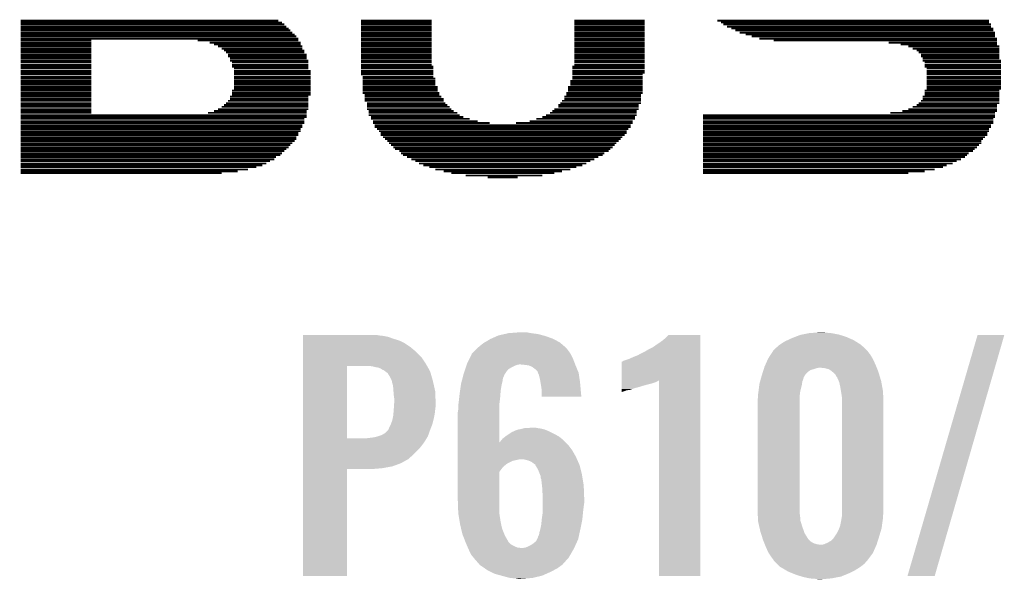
# Model space of a CAD drawing. Extents: x -9 to 122, y -9 to 65.
# Tile 227 of 256: x 71.72 to 77.14, y 28.23 to 31.31. Entities that reach past the tile are written whole.
import ezdxf

# ---------------------------------------------------------------- set-up
doc = ezdxf.new("R2010")
doc.units = 0
doc.layers.add('CLICKER_4_FOR_R7FA4M2A_V100_GTO', color=12, linetype='CONTINUOUS')

msp = doc.modelspace()

# ---------------------------------------------------------------- linework, layer by layer
at = {"layer": 'CLICKER_4_FOR_R7FA4M2A_V100_GTO', "const_width": 0.01016}
for points in [[(71.72198, 31.3055), (73.14184, 31.3055)], [(71.72198, 31.29534), (73.16216, 31.29534)], [(71.72198, 31.28518), (73.17486, 31.28518)], [(73.5965, 31.3055), (73.98512, 31.3055)], [(73.5965, 31.29534), (73.98512, 31.29534)], [(73.5965, 31.28518), (73.98512, 31.28518)], [(74.77252, 31.3055), (75.1586, 31.3055)], [(74.77252, 31.29534), (75.1586, 31.29534)], [(74.77252, 31.28518), (75.1586, 31.28518)], [(75.55992, 31.3055), (77.05598, 31.3055)], [(75.58024, 31.29534), (77.05598, 31.29534)], [(75.59294, 31.28518), (77.06614, 31.28518)], [(71.72198, 31.27248), (73.18502, 31.27248)], [(71.72198, 31.26232), (73.19772, 31.26232)], [(71.72198, 31.25216), (73.20788, 31.25216)], [(71.72198, 31.23946), (73.21804, 31.23946)], [(73.5965, 31.27248), (73.98512, 31.27248)], [(73.5965, 31.26232), (73.98512, 31.26232)], [(73.5965, 31.25216), (73.98512, 31.25216)], [(73.5965, 31.23946), (73.98512, 31.23946)], [(74.77252, 31.27248), (75.1586, 31.27248)], [(74.77252, 31.26232), (75.1586, 31.26232)], [(74.77252, 31.25216), (75.1586, 31.25216)], [(74.77252, 31.23946), (75.1586, 31.23946)], [(75.61326, 31.27248), (77.06614, 31.27248)], [(75.63612, 31.26232), (77.07884, 31.26232)], [(75.65898, 31.25216), (77.07884, 31.25216)], [(75.68184, 31.23946), (77.089, 31.23946)], [(71.72198, 31.2293), (73.23074, 31.2293)], [(71.72198, 31.21914), (73.2409, 31.21914)], [(71.72198, 31.20644), (73.25106, 31.20644)], [(71.72198, 31.19628), (72.1106, 31.19628)], [(71.72198, 31.18358), (72.1106, 31.18358)], [(72.69734, 31.19628), (73.25106, 31.19628)], [(72.76338, 31.18358), (73.26376, 31.18358)], [(73.5965, 31.2293), (73.98512, 31.2293)], [(73.5965, 31.21914), (73.98512, 31.21914)], [(73.5965, 31.20644), (73.98512, 31.20644)], [(73.5965, 31.19628), (73.98512, 31.19628)], [(73.5965, 31.18358), (73.98512, 31.18358)], [(74.77252, 31.2293), (75.1586, 31.2293)], [(74.77252, 31.21914), (75.1586, 31.21914)], [(74.77252, 31.20644), (75.1586, 31.20644)], [(74.77252, 31.19628), (75.1586, 31.19628)], [(74.77252, 31.18358), (75.1586, 31.18358)], [(75.71486, 31.2293), (77.089, 31.2293)], [(75.74788, 31.21914), (77.089, 31.21914)], [(75.79106, 31.20644), (77.09916, 31.20644)], [(75.8698, 31.19628), (77.09916, 31.19628)], [(76.50226, 31.18358), (77.09916, 31.18358)], [(71.72198, 31.17342), (72.1106, 31.17342)], [(71.72198, 31.16326), (72.1106, 31.16326)], [(71.72198, 31.15056), (72.1106, 31.15056)], [(71.72198, 31.1404), (72.1106, 31.1404)], [(71.72198, 31.13024), (72.1106, 31.13024)], [(72.78624, 31.17342), (73.26376, 31.17342)], [(72.8091, 31.16326), (73.27392, 31.16326)], [(72.82942, 31.15056), (73.27392, 31.15056)], [(72.84212, 31.1404), (73.28408, 31.1404)], [(72.85228, 31.13024), (73.28408, 31.13024)], [(73.5965, 31.17342), (73.98512, 31.17342)], [(73.5965, 31.16326), (73.98512, 31.16326)], [(73.5965, 31.15056), (73.98512, 31.15056)], [(73.5965, 31.1404), (73.98512, 31.1404)], [(73.5965, 31.13024), (73.98512, 31.13024)], [(74.77252, 31.17342), (75.1586, 31.17342)], [(74.77252, 31.16326), (75.1586, 31.16326)], [(74.77252, 31.15056), (75.1586, 31.15056)], [(74.77252, 31.1404), (75.1586, 31.1404)], [(74.77252, 31.13024), (75.1586, 31.13024)], [(76.5683, 31.17342), (77.09916, 31.17342)], [(76.61148, 31.16326), (77.11186, 31.16326)], [(76.63434, 31.15056), (77.11186, 31.15056)], [(76.6572, 31.1404), (77.11186, 31.1404)], [(76.66736, 31.13024), (77.11186, 31.13024)], [(71.72198, 31.11754), (72.1106, 31.11754)], [(71.72198, 31.10738), (72.1106, 31.10738)], [(71.72198, 31.09722), (72.1106, 31.09722)], [(71.72198, 31.08452), (72.1106, 31.08452)], [(71.72198, 31.07436), (72.1106, 31.07436)], [(72.86498, 31.11754), (73.29678, 31.11754)], [(72.86498, 31.10738), (73.29678, 31.10738)], [(72.87514, 31.09722), (73.29678, 31.09722)], [(72.87514, 31.08452), (73.30694, 31.08452)], [(72.8853, 31.07436), (73.30694, 31.07436)], [(73.5965, 31.11754), (73.98512, 31.11754)], [(73.5965, 31.10738), (73.98512, 31.10738)], [(73.5965, 31.09722), (73.98512, 31.09722)], [(73.5965, 31.08452), (73.98512, 31.08452)], [(73.5965, 31.07436), (73.98512, 31.07436)], [(74.77252, 31.11754), (75.1586, 31.11754)], [(74.77252, 31.10738), (75.1586, 31.10738)], [(74.77252, 31.09722), (75.1586, 31.09722)], [(74.77252, 31.08452), (75.1586, 31.08452)], [(74.77252, 31.07436), (75.1586, 31.07436)], [(76.68006, 31.11754), (77.11186, 31.11754)], [(76.68006, 31.10738), (77.11186, 31.10738)], [(76.69022, 31.09722), (77.11186, 31.09722)], [(76.69022, 31.08452), (77.12202, 31.08452)], [(76.70038, 31.07436), (77.12202, 31.07436)], [(71.72198, 31.06166), (72.1106, 31.06166)], [(71.72198, 31.0515), (72.1106, 31.0515)], [(71.72198, 31.04134), (72.1106, 31.04134)], [(71.72198, 31.02864), (72.1106, 31.02864)], [(71.72198, 31.01848), (72.1106, 31.01848)], [(72.8853, 31.06166), (73.30694, 31.06166)], [(72.8853, 31.0515), (73.30694, 31.0515)], [(72.898, 31.04134), (73.30694, 31.04134)], [(72.898, 31.02864), (73.31964, 31.02864)], [(72.898, 31.01848), (73.31964, 31.01848)], [(73.5965, 31.06166), (73.98512, 31.06166)], [(73.5965, 31.0515), (73.99528, 31.0515)], [(73.5965, 31.04134), (73.99528, 31.04134)], [(73.5965, 31.02864), (73.99528, 31.02864)], [(73.5965, 31.01848), (73.99528, 31.01848)], [(74.75982, 31.0515), (75.1586, 31.0515)], [(74.75982, 31.04134), (75.1586, 31.04134)], [(74.75982, 31.02864), (75.1586, 31.02864)], [(74.75982, 31.01848), (75.1586, 31.01848)], [(74.77252, 31.06166), (75.1586, 31.06166)], [(76.70038, 31.06166), (77.12202, 31.06166)], [(76.70038, 31.0515), (77.12202, 31.0515)], [(76.71308, 31.04134), (77.12202, 31.04134)], [(76.71308, 31.02864), (77.12202, 31.02864)], [(76.71308, 31.01848), (77.12202, 31.01848)], [(71.72198, 31.00832), (72.1106, 31.00832)], [(71.72198, 30.99562), (72.1106, 30.99562)], [(71.72198, 30.98546), (72.1106, 30.98546)], [(71.72198, 30.97276), (72.1106, 30.97276)], [(71.72198, 30.9626), (72.1106, 30.9626)], [(72.898, 31.00832), (73.31964, 31.00832)], [(72.898, 30.99562), (73.31964, 30.99562)], [(72.898, 30.98546), (73.31964, 30.98546)], [(72.898, 30.97276), (73.31964, 30.97276)], [(72.898, 30.9626), (73.31964, 30.9626)], [(73.5965, 31.00832), (73.99528, 31.00832)], [(73.60666, 30.99562), (73.99528, 30.99562)], [(73.60666, 30.98546), (74.00544, 30.98546)], [(73.60666, 30.97276), (74.00544, 30.97276)], [(73.60666, 30.9626), (74.00544, 30.9626)], [(74.74966, 30.97276), (75.14844, 30.97276)], [(74.74966, 30.9626), (75.14844, 30.9626)], [(74.75982, 31.00832), (75.14844, 31.00832)], [(74.75982, 30.99562), (75.14844, 30.99562)], [(74.75982, 30.98546), (75.14844, 30.98546)], [(76.71308, 31.00832), (77.12202, 31.00832)], [(76.71308, 30.99562), (77.12202, 30.99562)], [(76.71308, 30.98546), (77.12202, 30.98546)], [(76.71308, 30.97276), (77.12202, 30.97276)], [(76.71308, 30.9626), (77.12202, 30.9626)], [(71.72198, 30.95244), (72.1106, 30.95244)], [(71.72198, 30.93974), (72.1106, 30.93974)], [(71.72198, 30.92958), (72.1106, 30.92958)], [(71.72198, 30.91942), (72.1106, 30.91942)], [(71.72198, 30.90672), (72.1106, 30.90672)], [(72.8853, 30.91942), (73.31964, 30.91942)], [(72.8853, 30.90672), (73.31964, 30.90672)], [(72.898, 30.95244), (73.31964, 30.95244)], [(72.898, 30.93974), (73.31964, 30.93974)], [(72.898, 30.92958), (73.31964, 30.92958)], [(73.60666, 30.95244), (74.00544, 30.95244)], [(73.60666, 30.93974), (74.01814, 30.93974)], [(73.60666, 30.92958), (74.01814, 30.92958)], [(73.60666, 30.91942), (74.01814, 30.91942)], [(73.60666, 30.90672), (74.0283, 30.90672)], [(74.7268, 30.90672), (75.14844, 30.90672)], [(74.73696, 30.93974), (75.14844, 30.93974)], [(74.73696, 30.92958), (75.14844, 30.92958)], [(74.73696, 30.91942), (75.14844, 30.91942)], [(74.74966, 30.95244), (75.14844, 30.95244)], [(76.70038, 30.91942), (77.11186, 30.91942)], [(76.70038, 30.90672), (77.11186, 30.90672)], [(76.71308, 30.95244), (77.12202, 30.95244)], [(76.71308, 30.93974), (77.12202, 30.93974)], [(76.71308, 30.92958), (77.12202, 30.92958)], [(71.72198, 30.89656), (72.1106, 30.89656)], [(71.72198, 30.8864), (72.1106, 30.8864)], [(71.72198, 30.8737), (72.1106, 30.8737)], [(71.72198, 30.86354), (72.1106, 30.86354)], [(72.86498, 30.86354), (73.30694, 30.86354)], [(72.87514, 30.8864), (73.30694, 30.8864)], [(72.87514, 30.8737), (73.30694, 30.8737)], [(72.8853, 30.89656), (73.31964, 30.89656)], [(73.61682, 30.89656), (74.0283, 30.89656)], [(73.61682, 30.8864), (74.03846, 30.8864)], [(73.61682, 30.8737), (74.05116, 30.8737)], [(73.61682, 30.86354), (74.05116, 30.86354)], [(74.70394, 30.86354), (75.13828, 30.86354)], [(74.71664, 30.8864), (75.13828, 30.8864)], [(74.71664, 30.8737), (75.13828, 30.8737)], [(74.7268, 30.89656), (75.13828, 30.89656)], [(76.68006, 30.86354), (77.11186, 30.86354)], [(76.69022, 30.8864), (77.11186, 30.8864)], [(76.69022, 30.8737), (77.11186, 30.8737)], [(76.70038, 30.89656), (77.11186, 30.89656)], [(71.72198, 30.85084), (72.1106, 30.85084)], [(71.72198, 30.84068), (72.1106, 30.84068)], [(71.72198, 30.83052), (72.1106, 30.83052)], [(71.72198, 30.81782), (72.1106, 30.81782)], [(71.72198, 30.80766), (72.1106, 30.80766)], [(71.72198, 30.7975), (72.1106, 30.7975)], [(72.75322, 30.7975), (73.29678, 30.7975)], [(72.78624, 30.80766), (73.29678, 30.80766)], [(72.8091, 30.81782), (73.30694, 30.81782)], [(72.82942, 30.83052), (73.30694, 30.83052)], [(72.84212, 30.84068), (73.30694, 30.84068)], [(72.85228, 30.85084), (73.30694, 30.85084)], [(73.62952, 30.85084), (74.06132, 30.85084)], [(73.62952, 30.84068), (74.07148, 30.84068)], [(73.62952, 30.83052), (74.08418, 30.83052)], [(73.62952, 30.81782), (74.09434, 30.81782)], [(73.63968, 30.80766), (74.10704, 30.80766)], [(73.63968, 30.7975), (74.12736, 30.7975)], [(74.6379, 30.7975), (75.11542, 30.7975)], [(74.6506, 30.80766), (75.11542, 30.80766)], [(74.66076, 30.81782), (75.12558, 30.81782)], [(74.68362, 30.84068), (75.12558, 30.84068)], [(74.68362, 30.83052), (75.12558, 30.83052)], [(74.69378, 30.85084), (75.13828, 30.85084)], [(76.51242, 30.7975), (77.089, 30.7975)], [(76.57846, 30.80766), (77.09916, 30.80766)], [(76.61148, 30.81782), (77.09916, 30.81782)], [(76.63434, 30.83052), (77.09916, 30.83052)], [(76.6572, 30.84068), (77.09916, 30.84068)], [(76.66736, 30.85084), (77.11186, 30.85084)], [(71.72198, 30.7848), (73.29678, 30.7848)], [(71.72198, 30.77464), (73.29678, 30.77464)], [(71.72198, 30.76448), (73.28408, 30.76448)], [(71.72198, 30.75178), (73.28408, 30.75178)], [(73.63968, 30.7848), (74.14006, 30.7848)], [(73.65238, 30.77464), (74.16038, 30.77464)], [(73.65238, 30.76448), (74.19594, 30.76448)], [(73.66254, 30.75178), (74.23912, 30.75178)], [(74.52614, 30.75178), (75.09256, 30.75178)], [(74.5617, 30.76448), (75.10526, 30.76448)], [(74.59472, 30.77464), (75.10526, 30.77464)], [(74.61504, 30.7848), (75.11542, 30.7848)], [(75.48118, 30.7848), (77.089, 30.7848)], [(75.48118, 30.77464), (77.089, 30.77464)], [(75.48118, 30.76448), (77.07884, 30.76448)], [(75.48118, 30.75178), (77.07884, 30.75178)], [(71.72198, 30.74162), (73.28408, 30.74162)], [(71.72198, 30.72892), (73.27392, 30.72892)], [(71.72198, 30.71876), (73.27392, 30.71876)], [(71.72198, 30.7086), (73.26376, 30.7086)], [(71.72198, 30.6959), (73.26376, 30.6959)], [(73.66254, 30.74162), (74.30516, 30.74162)], [(73.6727, 30.72892), (75.0824, 30.72892)], [(73.6727, 30.71876), (75.0824, 30.71876)], [(73.6854, 30.7086), (75.0697, 30.7086)], [(73.69556, 30.6959), (75.05954, 30.6959)], [(74.44994, 30.74162), (75.09256, 30.74162)], [(75.48118, 30.74162), (77.07884, 30.74162)], [(75.48118, 30.72892), (77.06614, 30.72892)], [(75.48118, 30.71876), (77.06614, 30.71876)], [(75.48118, 30.7086), (77.05598, 30.7086)], [(75.48118, 30.6959), (77.05598, 30.6959)], [(71.72198, 30.68574), (73.25106, 30.68574)], [(71.72198, 30.67558), (73.25106, 30.67558)], [(71.72198, 30.66288), (73.2409, 30.66288)], [(71.72198, 30.65272), (73.2409, 30.65272)], [(71.72198, 30.64256), (73.23074, 30.64256)], [(73.70572, 30.68574), (75.05954, 30.68574)], [(73.70572, 30.67558), (75.04938, 30.67558)], [(73.71842, 30.66288), (75.03668, 30.66288)], [(73.72858, 30.65272), (75.02652, 30.65272)], [(73.74128, 30.64256), (75.01636, 30.64256)], [(75.48118, 30.68574), (77.04582, 30.68574)], [(75.48118, 30.67558), (77.04582, 30.67558)], [(75.48118, 30.66288), (77.03312, 30.66288)], [(75.48118, 30.65272), (77.02296, 30.65272)], [(75.48118, 30.64256), (77.0128, 30.64256)], [(71.72198, 30.62986), (73.21804, 30.62986)], [(71.72198, 30.6197), (73.20788, 30.6197)], [(71.72198, 30.607), (73.19772, 30.607)], [(71.72198, 30.59684), (73.18502, 30.59684)], [(71.72198, 30.58668), (73.17486, 30.58668)], [(73.75144, 30.62986), (75.00366, 30.62986)], [(73.7616, 30.6197), (74.9935, 30.6197)], [(73.7743, 30.607), (74.98334, 30.607)], [(73.78446, 30.59684), (74.97064, 30.59684)], [(73.80732, 30.58668), (74.96048, 30.58668)], [(75.48118, 30.62986), (77.0128, 30.62986)], [(75.48118, 30.6197), (77.0001, 30.6197)], [(75.48118, 30.607), (76.98994, 30.607)], [(75.48118, 30.59684), (76.97724, 30.59684)], [(75.48118, 30.58668), (76.96708, 30.58668)], [(71.72198, 30.57398), (73.16216, 30.57398)], [(71.72198, 30.56382), (73.152, 30.56382)], [(71.72198, 30.55366), (73.12914, 30.55366)], [(71.72198, 30.54096), (73.11898, 30.54096)], [(71.72198, 30.5308), (73.09612, 30.5308)], [(73.81748, 30.57398), (74.93762, 30.57398)], [(73.82764, 30.56382), (74.92746, 30.56382)], [(73.8505, 30.55366), (74.9046, 30.55366)], [(73.87336, 30.54096), (74.88174, 30.54096)], [(73.89622, 30.5308), (74.85888, 30.5308)], [(75.48118, 30.57398), (76.94422, 30.57398)], [(75.48118, 30.56382), (76.93406, 30.56382)], [(75.48118, 30.55366), (76.9239, 30.55366)], [(75.48118, 30.54096), (76.90104, 30.54096)], [(75.48118, 30.5308), (76.87818, 30.5308)], [(71.72198, 30.5181), (73.0758, 30.5181)], [(71.72198, 30.50794), (73.05294, 30.50794)], [(71.72198, 30.49778), (73.01992, 30.49778)], [(71.72198, 30.48508), (72.9742, 30.48508)], [(71.72198, 30.47492), (72.91832, 30.47492)], [(73.91654, 30.5181), (74.83856, 30.5181)], [(73.9394, 30.50794), (74.8157, 30.50794)], [(73.97242, 30.49778), (74.78268, 30.49778)], [(74.00544, 30.48508), (74.74966, 30.48508)], [(74.05116, 30.47492), (74.70394, 30.47492)], [(75.48118, 30.5181), (76.85532, 30.5181)], [(75.48118, 30.50794), (76.8223, 30.50794)], [(75.48118, 30.49778), (76.80198, 30.49778)], [(75.48118, 30.48508), (76.75626, 30.48508)], [(75.48118, 30.47492), (76.70038, 30.47492)], [(71.72198, 30.46476), (72.82942, 30.46476)], [(74.09434, 30.46476), (74.66076, 30.46476)], [(74.17308, 30.45206), (74.59472, 30.45206)], [(74.295, 30.4419), (74.4601, 30.4419)], [(75.48118, 30.46476), (76.61148, 30.46476)]]:
    msp.add_lwpolyline(points, dxfattribs=at)
at = {"layer": 'CLICKER_4_FOR_R7FA4M2A_V100_GTO'}
for points in [[(73.27648, 29.57068), (73.276482, 29.57322), (73.698098, 29.57068), (73.682862, 29.57322)], [(73.27648, 29.56814), (73.27648, 29.57068), (73.720958, 29.56814), (73.698098, 29.57068)], [(73.27648, 29.563058), (73.27648, 29.56814), (73.74636, 29.563058), (73.720958, 29.56814)], [(73.27648, 29.5529), (73.27648, 29.563058), (73.7743, 29.5529), (73.74636, 29.563058)], [(74.313416, 29.5529), (74.347706, 29.56814), (74.653142, 29.5529), (74.60996, 29.56814)], [(74.347706, 29.56814), (74.353422, 29.57068), (74.60996, 29.56814), (74.600436, 29.57068)], [(74.353422, 29.57068), (74.386948, 29.5783), (74.600436, 29.57068), (74.571862, 29.5783)], [(74.386948, 29.5783), (74.4093, 29.58338), (74.571862, 29.5783), (74.53376, 29.58338)], [(74.4093, 29.58338), (74.475338, 29.58846), (74.53376, 29.58338), (74.505822, 29.58846)], [(75.257662, 29.54274), (75.27544, 29.557978), (75.465938, 29.54274), (75.465938, 29.557978)], [(75.27544, 29.557978), (75.290662, 29.573198), (75.465938, 29.557978), (75.46594, 29.573198)], [(75.290662, 29.573198), (75.290686, 29.57322), (75.46594, 29.573198), (75.290686, 29.57322)], [(75.947084, 29.545278), (75.96886, 29.55544), (76.30922, 29.545278), (76.285996, 29.55544)], [(75.96886, 29.55544), (75.988454, 29.56306), (76.285996, 29.55544), (76.26858, 29.56306)], [(75.988454, 29.56306), (76.014582, 29.57322), (76.26858, 29.56306), (76.23607, 29.57322)], [(76.014582, 29.57322), (76.02728, 29.57576), (76.23607, 29.57322), (76.227942, 29.57576)], [(76.02728, 29.57576), (76.06538, 29.58338), (76.227942, 29.57576), (76.187302, 29.58338)], [(76.06538, 29.58338), (76.097128, 29.58592), (76.187302, 29.58338), (76.15682, 29.58592)], [(76.097128, 29.58592), (76.128878, 29.58846), (76.15682, 29.58592), (76.144122, 29.58846)], [(76.606406, 28.244828), (76.992488, 29.573192), (76.75625, 28.244828), (77.139794, 29.573192)], [(76.992488, 29.573192), (76.992498, 29.57322), (77.139794, 29.573192), (76.992498, 29.57322)], [(73.27648, 29.54274), (73.27648, 29.5529), (73.80732, 29.54274), (73.7743, 29.5529)], [(73.27648, 29.527498), (73.27648, 29.54274), (73.837802, 29.527498), (73.80732, 29.54274)], [(73.27648, 29.50718), (73.27648, 29.527498), (73.86828, 29.50718), (73.837802, 29.527498)], [(73.27648, 29.481782), (73.27648, 29.50718), (73.898758, 29.481782), (73.86828, 29.50718)], [(74.22642, 29.4894), (74.239118, 29.502098), (74.73696, 29.4894), (74.726802, 29.502098)], [(74.239118, 29.502098), (74.24166, 29.50464), (74.726802, 29.502098), (74.72426, 29.50464)], [(74.24166, 29.50464), (74.241662, 29.504642), (74.72426, 29.50464), (74.724258, 29.504642)], [(74.241662, 29.504642), (74.269602, 29.527502), (74.724258, 29.504642), (74.69724, 29.527502)], [(74.269602, 29.527502), (74.278066, 29.53258), (74.69724, 29.527502), (74.691238, 29.53258)], [(74.278066, 29.53258), (74.307702, 29.55036), (74.691238, 29.53258), (74.657904, 29.55036)], [(74.307702, 29.55036), (74.313416, 29.5529), (74.657904, 29.55036), (74.653142, 29.5529)], [(75.176384, 29.491942), (75.201782, 29.504642), (75.465938, 29.491942), (75.465938, 29.504642)], [(75.201782, 29.504642), (75.21702, 29.5148), (75.465938, 29.504642), (75.465938, 29.5148)], [(75.21702, 29.5148), (75.257662, 29.54274), (75.465938, 29.5148), (75.465938, 29.54274)], [(75.867262, 29.486862), (75.8825, 29.5021), (76.385236, 29.486862), (76.36891, 29.5021)], [(75.8825, 29.5021), (75.902818, 29.519878), (76.36891, 29.5021), (76.349862, 29.519878)], [(75.902818, 29.519878), (75.902822, 29.51988), (76.349862, 29.519878), (76.34986, 29.51988)], [(75.902822, 29.51988), (75.930762, 29.53766), (76.34986, 29.51988), (76.32141, 29.53766)], [(75.930762, 29.53766), (75.947084, 29.545278), (76.32141, 29.53766), (76.30922, 29.545278)], [(73.276478, 29.4513), (73.27648, 29.481782), (73.92924, 29.4513), (73.898758, 29.481782)], [(73.276478, 29.413202), (73.276478, 29.4513), (73.954638, 29.413202), (73.92924, 29.4513)], [(74.193398, 29.44114), (74.2061, 29.466544), (74.7649, 29.44114), (74.752198, 29.466544)], [(74.2061, 29.466544), (74.206106, 29.469086), (74.752198, 29.466544), (74.750928, 29.469086)], [(74.206106, 29.469086), (74.208638, 29.471618), (74.750928, 29.469086), (74.74966, 29.471618)], [(74.208638, 29.471618), (74.22642, 29.4894), (74.74966, 29.471618), (74.73696, 29.4894)], [(75.072238, 29.44114), (75.0951, 29.4513), (75.465936, 29.44114), (75.465936, 29.4513)], [(75.0951, 29.4513), (75.120502, 29.46146), (75.465936, 29.4513), (75.465938, 29.46146)], [(75.120502, 29.46146), (75.17384, 29.489402), (75.465938, 29.46146), (75.465938, 29.489402)], [(75.17384, 29.489402), (75.176384, 29.491942), (75.465938, 29.489402), (75.465938, 29.491942)], [(75.839322, 29.44368), (75.85411, 29.466538), (76.414376, 29.44368), (76.400662, 29.466538)], [(75.85411, 29.466538), (75.86233, 29.47924), (76.400662, 29.466538), (76.3905, 29.47924)], [(75.86233, 29.47924), (75.865614, 29.484316), (76.3905, 29.47924), (76.387962, 29.484316)], [(75.865614, 29.484316), (75.867262, 29.486862), (76.387962, 29.484316), (76.385236, 29.486862)], [(73.276472, 29.004282), (73.276478, 29.40304), (73.5203, 29.004282), (73.520322, 29.40304)], [(73.276478, 29.40304), (73.276478, 29.413202), (73.960356, 29.40304), (73.954638, 29.413202)], [(73.66, 29.4005), (73.637138, 29.40304), (73.961784, 29.4005), (73.960356, 29.40304)], [(73.68032, 29.39542), (73.66, 29.4005), (73.964642, 29.39542), (73.961784, 29.4005)], [(73.695562, 29.392878), (73.68032, 29.39542), (73.966072, 29.392878), (73.964642, 29.39542)], [(73.705722, 29.387798), (73.695562, 29.392878), (73.96893, 29.387798), (73.966072, 29.392878)], [(74.170538, 29.385256), (74.173926, 29.39542), (74.4093, 29.385256), (74.427082, 29.39542)], [(74.173926, 29.39542), (74.176466, 29.40304), (74.427082, 29.39542), (74.44232, 29.40304)], [(74.176466, 29.40304), (74.178158, 29.408118), (74.44232, 29.40304), (74.455018, 29.408118)], [(74.178158, 29.408118), (74.179006, 29.41066), (74.455018, 29.408118), (74.467718, 29.41066)], [(74.179006, 29.41066), (74.1807, 29.41574), (74.776624, 29.41066), (74.77467, 29.41574)], [(74.1807, 29.41574), (74.193398, 29.44114), (74.77467, 29.41574), (74.7649, 29.44114)], [(74.50328, 29.40812), (74.477882, 29.41066), (74.7776, 29.40812), (74.776624, 29.41066)], [(74.521056, 29.40558), (74.50328, 29.40812), (74.778646, 29.40558), (74.7776, 29.40812)], [(74.538838, 29.39796), (74.521056, 29.40558), (74.781784, 29.39796), (74.778646, 29.40558)], [(74.559158, 29.38272), (74.538838, 29.39796), (74.788058, 29.38272), (74.781784, 29.39796)], [(75.031608, 29.324264), (75.031622, 29.4259), (75.465934, 29.324264), (75.465936, 29.4259)], [(75.031622, 29.4259), (75.034146, 29.425904), (75.465936, 29.4259), (75.465936, 29.425904)], [(75.034146, 29.425904), (75.04176, 29.43098), (75.465936, 29.425904), (75.465936, 29.43098)], [(75.04176, 29.43098), (75.072238, 29.44114), (75.465936, 29.43098), (75.465936, 29.44114)], [(75.816592, 29.39034), (75.817394, 29.39288), (76.106022, 29.39034), (76.118722, 29.39288)], [(75.817394, 29.39288), (75.819, 29.39796), (76.437238, 29.39288), (76.435206, 29.39796)], [(75.819, 29.39796), (75.823516, 29.40812), (76.435206, 29.39796), (76.43114, 29.40812)], [(75.823516, 29.40812), (75.838192, 29.441138), (76.43114, 29.40812), (76.4159, 29.441138)], [(75.838192, 29.441138), (75.839322, 29.44368), (76.4159, 29.441138), (76.414376, 29.44368)], [(76.15174, 29.39034), (76.128878, 29.39288), (76.438254, 29.39034), (76.437238, 29.39288)], [(73.713342, 29.38272), (73.705722, 29.387798), (73.971786, 29.38272), (73.96893, 29.387798)], [(73.718424, 29.38018), (73.713342, 29.38272), (73.973216, 29.38018), (73.971786, 29.38272)], [(73.720966, 29.380176), (73.718424, 29.38018), (73.973218, 29.380176), (73.973216, 29.38018)], [(73.73076, 29.372558), (73.720966, 29.380176), (73.977502, 29.372558), (73.973218, 29.380176)], [(73.74382, 29.362396), (73.73076, 29.372558), (73.980406, 29.362396), (73.977502, 29.372558)], [(73.756518, 29.34208), (73.74382, 29.362396), (73.98621, 29.34208), (73.980406, 29.362396)], [(73.76414, 29.326838), (73.756518, 29.34208), (73.990566, 29.326838), (73.98621, 29.34208)], [(74.156292, 29.336996), (74.158942, 29.347156), (74.37882, 29.336996), (74.383898, 29.347156)], [(74.158942, 29.347156), (74.159604, 29.349696), (74.383898, 29.347156), (74.3839, 29.349696)], [(74.159604, 29.349696), (74.16292, 29.3624), (74.3839, 29.349696), (74.391838, 29.3624)], [(74.16292, 29.3624), (74.165458, 29.370018), (74.391838, 29.3624), (74.3966, 29.370018)], [(74.165458, 29.370018), (74.170538, 29.385256), (74.3966, 29.370018), (74.4093, 29.385256)], [(74.569314, 29.372566), (74.559158, 29.38272), (74.79224, 29.372566), (74.788058, 29.38272)], [(74.56932, 29.370024), (74.569314, 29.372566), (74.793286, 29.370024), (74.79224, 29.372566)], [(74.5715, 29.364936), (74.56932, 29.370024), (74.79538, 29.364936), (74.793286, 29.370024)], [(74.576938, 29.352242), (74.5715, 29.364936), (74.797286, 29.352242), (74.79538, 29.364936)], [(74.58202, 29.33192), (74.576938, 29.352242), (74.800334, 29.33192), (74.797286, 29.352242)], [(75.800232, 29.337004), (75.800938, 29.339544), (76.0349, 29.337004), (76.034902, 29.339544)], [(75.800938, 29.339544), (75.80376, 29.3497), (76.034902, 29.339544), (76.040706, 29.3497)], [(75.80376, 29.3497), (75.806166, 29.35732), (76.040706, 29.3497), (76.045062, 29.35732)], [(75.806166, 29.35732), (75.810176, 29.37002), (76.045062, 29.35732), (76.05776, 29.37002)], [(75.810176, 29.37002), (75.813384, 29.380182), (76.05776, 29.37002), (76.073, 29.380182)], [(75.813384, 29.380182), (75.814988, 29.38526), (76.073, 29.380182), (76.09078, 29.38526)], [(75.814988, 29.38526), (75.816592, 29.39034), (76.09078, 29.38526), (76.106022, 29.39034)], [(76.172064, 29.385258), (76.15174, 29.39034), (76.440286, 29.385258), (76.438254, 29.39034)], [(76.1873, 29.3751), (76.172064, 29.385258), (76.44435, 29.3751), (76.440286, 29.385258)], [(76.193648, 29.370022), (76.1873, 29.3751), (76.44638, 29.370022), (76.44435, 29.3751)], [(76.2, 29.36494), (76.193648, 29.370022), (76.447906, 29.36494), (76.44638, 29.370022)], [(76.210162, 29.354776), (76.2, 29.36494), (76.450954, 29.354776), (76.447906, 29.36494)], [(76.215242, 29.34462), (76.210162, 29.354776), (76.454002, 29.34462), (76.450954, 29.354776)], [(76.22032, 29.339534), (76.215242, 29.34462), (76.455528, 29.339534), (76.454002, 29.34462)], [(76.220322, 29.336996), (76.22032, 29.339534), (76.456288, 29.336996), (76.455528, 29.339534)], [(73.76668, 29.319222), (73.76414, 29.326838), (73.99274, 29.319222), (73.990566, 29.326838)], [(73.76668, 29.319216), (73.76668, 29.319222), (73.992742, 29.319216), (73.99274, 29.319222)], [(73.76668, 29.316676), (73.76668, 29.319216), (73.99332, 29.316676), (73.992742, 29.319216)], [(73.77176, 29.298898), (73.76668, 29.316676), (73.99736, 29.298898), (73.99332, 29.316676)], [(73.7743, 29.28112), (73.77176, 29.298898), (74.0014, 29.28112), (73.99736, 29.298898)], [(74.1426, 29.268422), (74.146954, 29.2989), (74.36612, 29.268422), (74.3712, 29.2989)], [(74.146954, 29.2989), (74.14768, 29.303982), (74.3712, 29.2989), (74.37247, 29.303982)], [(74.14768, 29.303982), (74.151654, 29.31922), (74.37247, 29.303982), (74.37628, 29.31922)], [(74.151654, 29.31922), (74.156292, 29.336996), (74.37628, 29.31922), (74.37882, 29.336996)], [(74.584984, 29.31414), (74.58202, 29.33192), (74.803, 29.31414), (74.800334, 29.33192)], [(74.58964, 29.2862), (74.584984, 29.31414), (74.80543, 29.2862), (74.803, 29.31414)], [(74.59218, 29.26588), (74.58964, 29.2862), (74.807198, 29.26588), (74.80543, 29.2862)], [(75.031602, 29.28366), (75.031604, 29.29382), (75.117956, 29.28366), (75.15098, 29.29382)], [(75.031602, 29.281118), (75.031602, 29.28366), (75.105258, 29.281118), (75.115418, 29.28366)], [(75.031604, 29.30144), (75.031606, 29.306522), (75.17892, 29.30144), (75.19924, 29.306522)], [(75.031604, 29.29382), (75.031604, 29.30144), (75.15098, 29.29382), (75.17892, 29.30144)], [(75.031606, 29.319218), (75.031608, 29.324264), (75.232256, 29.319218), (75.237302, 29.324264)], [(75.031606, 29.31668), (75.031606, 29.319218), (75.22718, 29.31668), (75.232256, 29.319218)], [(75.031606, 29.3116), (75.031606, 29.31668), (75.214482, 29.3116), (75.22718, 29.31668)], [(75.031606, 29.306522), (75.031606, 29.3116), (75.19924, 29.306522), (75.214482, 29.3116)], [(75.23734, 28.244822), (75.237302, 29.324264), (75.465918, 28.244822), (75.465934, 29.324264)], [(75.787884, 29.27858), (75.790424, 29.298902), (76.01966, 29.27858), (76.02474, 29.298902)], [(75.790424, 29.298902), (75.79106, 29.303982), (76.02474, 29.298902), (76.025466, 29.303982)], [(75.79106, 29.303982), (75.794586, 29.316682), (76.025466, 29.303982), (76.027282, 29.316682)], [(75.794586, 29.316682), (75.798114, 29.329378), (76.027282, 29.316682), (76.03236, 29.329378)], [(75.798114, 29.329378), (75.800232, 29.337004), (76.03236, 29.329378), (76.0349, 29.337004)], [(76.228222, 29.31922), (76.220322, 29.336996), (76.46162, 29.31922), (76.456288, 29.336996)], [(76.23048, 29.314138), (76.228222, 29.31922), (76.462544, 29.314138), (76.46162, 29.31922)], [(76.23556, 29.29128), (76.23048, 29.314138), (76.4667, 29.29128), (76.462544, 29.314138)], [(76.240218, 29.263338), (76.23556, 29.29128), (76.47178, 29.263338), (76.4667, 29.29128)], [(73.775486, 29.263338), (73.7743, 29.28112), (74.00544, 29.263338), (74.0014, 29.28112)], [(73.77684, 29.24302), (73.775486, 29.263338), (74.006222, 29.24302), (74.00544, 29.263338)], [(73.77938, 29.225238), (73.77684, 29.24302), (74.006906, 29.225238), (74.006222, 29.24302)], [(74.13498, 29.20492), (74.138084, 29.23286), (74.360292, 29.20492), (74.36358, 29.23286)], [(74.138084, 29.23286), (74.14006, 29.25064), (74.36358, 29.23286), (74.364848, 29.25064)], [(74.14006, 29.25064), (74.1426, 29.268422), (74.364848, 29.25064), (74.36612, 29.268422)], [(74.59218, 29.25572), (74.59218, 29.26588), (74.80808, 29.25572), (74.807198, 29.26588)], [(74.59218, 29.232882), (74.59218, 29.25572), (74.810594, 29.232882), (74.80808, 29.25572)], [(74.810596, 29.23286), (74.59218, 29.232882), (74.810596, 29.23286), (74.810594, 29.232882)], [(75.0316, 29.27096), (75.031602, 29.27604), (75.077318, 29.27096), (75.092562, 29.27604)], [(75.0316, 29.268418), (75.0316, 29.27096), (75.059538, 29.268418), (75.077318, 29.27096)], [(75.0316, 29.26334), (75.0316, 29.268418), (75.046838, 29.26334), (75.059538, 29.268418)], [(75.0316, 29.2608), (75.0316, 29.26334), (75.036678, 29.2608), (75.046838, 29.26334)], [(75.0316, 29.258296), (75.0316, 29.2608), (75.0316, 29.258296), (75.036678, 29.2608)], [(75.031602, 29.27604), (75.031602, 29.281118), (75.092562, 29.27604), (75.105258, 29.281118)], [(75.78293, 29.22778), (75.78344, 29.230322), (76.01204, 29.22778), (76.01227, 29.230322)], [(75.78344, 29.24556), (75.78489, 29.25572), (76.013656, 29.24556), (76.01458, 29.25572)], [(75.78344, 29.230322), (75.78344, 29.24556), (76.01227, 29.230322), (76.013656, 29.24556)], [(75.78489, 29.25572), (75.78598, 29.26334), (76.01458, 29.25572), (76.016272, 29.26334)], [(75.78598, 29.26334), (75.787884, 29.27858), (76.016272, 29.26334), (76.01966, 29.27858)], [(76.24318, 29.24556), (76.240218, 29.263338), (76.472492, 29.24556), (76.47178, 29.263338)], [(76.24572, 29.227778), (76.24318, 29.24556), (76.473204, 29.227778), (76.472492, 29.24556)], [(73.777008, 29.16174), (73.778364, 29.18206), (74.00544, 29.16174), (74.00798, 29.18206)], [(73.778364, 29.18206), (73.77938, 29.1973), (74.00798, 29.18206), (74.00798, 29.1973)], [(73.77938, 29.1973), (73.77938, 29.225238), (74.00798, 29.1973), (74.006906, 29.225238)], [(74.13244, 29.1846), (74.133074, 29.189678), (74.358502, 29.1846), (74.3585, 29.189678)], [(74.13244, 29.164282), (74.13244, 29.1846), (74.358506, 29.164282), (74.358502, 29.1846)], [(74.133074, 29.189678), (74.13498, 29.20492), (74.3585, 29.189678), (74.360292, 29.20492)], [(75.7809, 29.217622), (75.78293, 29.22778), (76.01204, 29.217622), (76.01204, 29.22778)], [(75.7809, 28.61056), (75.7809, 29.217622), (76.01204, 28.61056), (76.01204, 29.217622)], [(76.24572, 29.19984), (76.24572, 29.227778), (76.47432, 29.19984), (76.473204, 29.227778)], [(76.24572, 28.590238), (76.24572, 29.19984), (76.47432, 28.590238), (76.47432, 29.19984)], [(73.77125, 29.11348), (73.7743, 29.128718), (73.99782, 29.11348), (74.000866, 29.128718)], [(73.7743, 29.128718), (73.775146, 29.138882), (74.000866, 29.128718), (74.0029, 29.138882)], [(73.775146, 29.138882), (73.77684, 29.1592), (74.0029, 29.138882), (74.005156, 29.1592)], [(73.77684, 29.1592), (73.777008, 29.16174), (74.005156, 29.1592), (74.00544, 29.16174)], [(74.1299, 29.149042), (74.13244, 29.164282), (74.358508, 29.149042), (74.358506, 29.164282)], [(74.1299, 28.981436), (74.1299, 29.149042), (74.358538, 28.981436), (74.358508, 29.149042)], [(73.7489, 29.05506), (73.75398, 29.06776), (73.979452, 29.05506), (73.984336, 29.06776)], [(73.75398, 29.06776), (73.761598, 29.082998), (73.984336, 29.06776), (73.990198, 29.082998)], [(73.761598, 29.082998), (73.7616, 29.083), (73.990198, 29.082998), (73.990198, 29.083)], [(73.7616, 29.083), (73.769218, 29.103318), (73.990198, 29.083), (73.995278, 29.103318)], [(73.769218, 29.103318), (73.77125, 29.11348), (73.995278, 29.103318), (73.99782, 29.11348)], [(73.667618, 29.00934), (73.687924, 29.014418), (73.961674, 29.00934), (73.9648, 29.014418)], [(73.687924, 29.014418), (73.68794, 29.014422), (73.9648, 29.014418), (73.9648, 29.014422)], [(73.68794, 29.014422), (73.710798, 29.02204), (73.9648, 29.014422), (73.96752, 29.02204)], [(73.710798, 29.02204), (73.728578, 29.032198), (73.96752, 29.02204), (73.971148, 29.032198)], [(73.728578, 29.032198), (73.746358, 29.04998), (73.971148, 29.032198), (73.9775, 29.04998)], [(73.746358, 29.04998), (73.7489, 29.05506), (73.9775, 29.04998), (73.979452, 29.05506)], [(74.376282, 29.001722), (74.392608, 29.01442), (74.702032, 29.001722), (74.686158, 29.01442)], [(74.392608, 29.01442), (74.39914, 29.0195), (74.686158, 29.01442), (74.676846, 29.0195)], [(74.39914, 29.0195), (74.414382, 29.02966), (74.676846, 29.0195), (74.65822, 29.02966)], [(74.414382, 29.02966), (74.429624, 29.03982), (74.65822, 29.02966), (74.6379, 29.03982)], [(74.429624, 29.03982), (74.432164, 29.039822), (74.6379, 29.03982), (74.637896, 29.039822)], [(74.432164, 29.039822), (74.43724, 29.04236), (74.637896, 29.039822), (74.63282, 29.04236)], [(74.43724, 29.04236), (74.447402, 29.04744), (74.63282, 29.04236), (74.62012, 29.04744)], [(74.447402, 29.04744), (74.462634, 29.052518), (74.62012, 29.04744), (74.607422, 29.052518)], [(74.462634, 29.052518), (74.46264, 29.05252), (74.607422, 29.052518), (74.607416, 29.05252)], [(74.46264, 29.05252), (74.47788, 29.05506), (74.607416, 29.05252), (74.597258, 29.05506)], [(74.47788, 29.05506), (74.48804, 29.0576), (74.597258, 29.05506), (74.5871, 29.0576)], [(74.48804, 29.0576), (74.498202, 29.06014), (74.5871, 29.0576), (74.56932, 29.06014)], [(74.498202, 29.06014), (74.543918, 29.06268), (74.56932, 29.06014), (74.556622, 29.06268)], [(73.27647, 28.94838), (73.276472, 28.9814), (73.919078, 28.94838), (73.94448, 28.9814)], [(73.276472, 29.00426), (73.276472, 29.004282), (73.626978, 29.00426), (73.5203, 29.004282)], [(73.276472, 28.9814), (73.276472, 29.00426), (73.94448, 28.9814), (73.958548, 29.00426)], [(73.626978, 29.00426), (73.667618, 29.00934), (73.958548, 29.00426), (73.961674, 29.00934)], [(74.1299, 28.968698), (74.1299, 28.981436), (74.73696, 28.968698), (74.724224, 28.981436)], [(74.1299, 28.938218), (74.1299, 28.968698), (74.759822, 28.938218), (74.73696, 28.968698)], [(74.358538, 28.981436), (74.36358, 28.98648), (74.724224, 28.981436), (74.71918, 28.98648)], [(74.36358, 28.98648), (74.36993, 28.9941), (74.71918, 28.98648), (74.71156, 28.9941)], [(74.36993, 28.9941), (74.376282, 29.001722), (74.71156, 28.9941), (74.702032, 29.001722)], [(73.27647, 28.92044), (73.27647, 28.94838), (73.89114, 28.92044), (73.919078, 28.94838)], [(73.27647, 28.889958), (73.27647, 28.92044), (73.858118, 28.889958), (73.89114, 28.92044)], [(74.1299, 28.902658), (74.1299, 28.938218), (74.78014, 28.902658), (74.759822, 28.938218)], [(73.27647, 28.8671), (73.27647, 28.889958), (73.817478, 28.8671), (73.858118, 28.889958)], [(73.27647, 28.84932), (73.27647, 28.8671), (73.769218, 28.84932), (73.817478, 28.8671)], [(74.1299, 28.88742), (74.1299, 28.902658), (74.786914, 28.88742), (74.78014, 28.902658)], [(74.1299, 28.88488), (74.1299, 28.88742), (74.45502, 28.88488), (74.465182, 28.88742)], [(74.1299, 28.879802), (74.1299, 28.88488), (74.432162, 28.879802), (74.45502, 28.88488)], [(74.1299, 28.864562), (74.1299, 28.879802), (74.401682, 28.864562), (74.432162, 28.879802)], [(74.1299, 28.854402), (74.1299, 28.864562), (74.388982, 28.854402), (74.401682, 28.864562)], [(74.1299, 28.83916), (74.1299, 28.854402), (74.373742, 28.83916), (74.388982, 28.854402)], [(74.515982, 28.882338), (74.495658, 28.88742), (74.789172, 28.882338), (74.786914, 28.88742)], [(74.52868, 28.87726), (74.515982, 28.882338), (74.79143, 28.87726), (74.789172, 28.882338)], [(74.53884, 28.87218), (74.52868, 28.87726), (74.793688, 28.87218), (74.79143, 28.87726)], [(74.551542, 28.862018), (74.53884, 28.87218), (74.798204, 28.862018), (74.793688, 28.87218)], [(74.55662, 28.859466), (74.551542, 28.862018), (74.79934, 28.859466), (74.798204, 28.862018)], [(74.556622, 28.856938), (74.55662, 28.859466), (74.800462, 28.856938), (74.79934, 28.859466)], [(74.556622, 28.856936), (74.556622, 28.856938), (74.800464, 28.856936), (74.800462, 28.856938)], [(74.57186, 28.831542), (74.556622, 28.856936), (74.806812, 28.831542), (74.800464, 28.856936)], [(73.27646, 28.244822), (73.276468, 28.834058), (73.520278, 28.244822), (73.5203, 28.834058)], [(73.276468, 28.83916), (73.27647, 28.84932), (73.713342, 28.83916), (73.769218, 28.84932)], [(73.276468, 28.83408), (73.276468, 28.83916), (73.652382, 28.83408), (73.713342, 28.83916)], [(73.276468, 28.834058), (73.276468, 28.83408), (73.5203, 28.834058), (73.652382, 28.83408)], [(74.1299, 28.818846), (74.1299, 28.83916), (74.358504, 28.818846), (74.373742, 28.83916)], [(74.1299, 28.66136), (74.1299, 28.818846), (74.3585, 28.66136), (74.358504, 28.818846)], [(74.58202, 28.80614), (74.57186, 28.831542), (74.81316, 28.80614), (74.806812, 28.831542)], [(74.5871, 28.793436), (74.58202, 28.80614), (74.815278, 28.793436), (74.81316, 28.80614)], [(74.587102, 28.783276), (74.5871, 28.793436), (74.816972, 28.783276), (74.815278, 28.793436)], [(74.58964, 28.778196), (74.587102, 28.783276), (74.817818, 28.778196), (74.816972, 28.783276)], [(74.58964, 28.77566), (74.58964, 28.778196), (74.81824, 28.77566), (74.817818, 28.778196)], [(74.59218, 28.75534), (74.58964, 28.77566), (74.821628, 28.75534), (74.81824, 28.77566)], [(74.59331, 28.745178), (74.59218, 28.75534), (74.82332, 28.745178), (74.821628, 28.75534)], [(74.59472, 28.73248), (74.59331, 28.745178), (74.82381, 28.73248), (74.82332, 28.745178)], [(74.59726, 28.686762), (74.59472, 28.73248), (74.825568, 28.686762), (74.82381, 28.73248)], [(74.13244, 28.590242), (74.1299, 28.66136), (74.3585, 28.590242), (74.3585, 28.66136)], [(74.59726, 28.67914), (74.59726, 28.686762), (74.82586, 28.67914), (74.825568, 28.686762)], [(74.59726, 28.64612), (74.59726, 28.67914), (74.82586, 28.64612), (74.82586, 28.67914)], [(74.59726, 28.62834), (74.59726, 28.64612), (74.82332, 28.62834), (74.82586, 28.64612)], [(74.134982, 28.575), (74.13244, 28.590242), (74.36104, 28.575), (74.3585, 28.590242)], [(74.59218, 28.55722), (74.59726, 28.59278), (74.8157, 28.55722), (74.819256, 28.59278)], [(74.59726, 28.60802), (74.59726, 28.62834), (74.82078, 28.60802), (74.82332, 28.62834)], [(74.59726, 28.59278), (74.59726, 28.60802), (74.819256, 28.59278), (74.82078, 28.60802)], [(75.781612, 28.592782), (75.7809, 28.61056), (76.01204, 28.592782), (76.01204, 28.61056)], [(75.78212, 28.580082), (75.781612, 28.592782), (76.01458, 28.580082), (76.01204, 28.592782)], [(75.78334, 28.549602), (75.78212, 28.580082), (76.01712, 28.549602), (76.01458, 28.580082)], [(76.24572, 28.580078), (76.24572, 28.590238), (76.47178, 28.580078), (76.47432, 28.590238)], [(76.24572, 28.577538), (76.24572, 28.580078), (76.47178, 28.577538), (76.47178, 28.580078)], [(74.140484, 28.54198), (74.134982, 28.575), (74.36612, 28.54198), (74.36104, 28.575)], [(74.1426, 28.52928), (74.140484, 28.54198), (74.368842, 28.52928), (74.36612, 28.54198)], [(74.148044, 28.506422), (74.1426, 28.52928), (74.37374, 28.506422), (74.368842, 28.52928)], [(74.585068, 28.50642), (74.58964, 28.529278), (74.80554, 28.50642), (74.81011, 28.529278)], [(74.58964, 28.529278), (74.59218, 28.55722), (74.81011, 28.529278), (74.8157, 28.55722)], [(75.78344, 28.547062), (75.78334, 28.549602), (76.017902, 28.547062), (76.01712, 28.549602)], [(75.790368, 28.51658), (75.78344, 28.547062), (76.02728, 28.51658), (76.017902, 28.547062)], [(76.235558, 28.521658), (76.24064, 28.54706), (76.465852, 28.521658), (76.46924, 28.54706)], [(76.24064, 28.54706), (76.243602, 28.56484), (76.46924, 28.54706), (76.47178, 28.56484)], [(76.243602, 28.56484), (76.24572, 28.577538), (76.47178, 28.56484), (76.47178, 28.577538)], [(74.1553, 28.475942), (74.148044, 28.506422), (74.385932, 28.475942), (74.37374, 28.506422)], [(74.158264, 28.46832), (74.1553, 28.475942), (74.38898, 28.46832), (74.385932, 28.475942)], [(74.57186, 28.463236), (74.576936, 28.470856), (74.79615, 28.463236), (74.797806, 28.470856)], [(74.576936, 28.470856), (74.57948, 28.4861), (74.797806, 28.470856), (74.801122, 28.4861)], [(74.57948, 28.4861), (74.58456, 28.50388), (74.801122, 28.4861), (74.804986, 28.50388)], [(74.58456, 28.50388), (74.585068, 28.50642), (74.804986, 28.50388), (74.80554, 28.50642)], [(75.79614, 28.49118), (75.790368, 28.51658), (76.036352, 28.49118), (76.02728, 28.51658)], [(75.79935, 28.48102), (75.79614, 28.49118), (76.03998, 28.48102), (76.036352, 28.49118)], [(75.809776, 28.448002), (75.79935, 28.48102), (76.060298, 28.448002), (76.03998, 28.48102)], [(76.207618, 28.46578), (76.217778, 28.481018), (76.45146, 28.46578), (76.45594, 28.481018)], [(76.217778, 28.481018), (76.22794, 28.50134), (76.45594, 28.481018), (76.461918, 28.50134)], [(76.22794, 28.50134), (76.230796, 28.508958), (76.461918, 28.50134), (76.46416, 28.508958)], [(76.230796, 28.508958), (76.235558, 28.521658), (76.46416, 28.508958), (76.465852, 28.521658)], [(74.172092, 28.432762), (74.158264, 28.46832), (74.409298, 28.432762), (74.38898, 28.46832)], [(74.17308, 28.43022), (74.172092, 28.432762), (74.411842, 28.43022), (74.409298, 28.432762)], [(74.177434, 28.420062), (74.17308, 28.43022), (74.422, 28.420062), (74.411842, 28.43022)], [(74.18179, 28.4099), (74.177434, 28.420062), (74.439778, 28.4099), (74.422, 28.420062)], [(74.531218, 28.41498), (74.54646, 28.42514), (74.77798, 28.41498), (74.782552, 28.42514)], [(74.54646, 28.42514), (74.561696, 28.437838), (74.782552, 28.42514), (74.788266, 28.437838)], [(74.561696, 28.437838), (74.566776, 28.447998), (74.788266, 28.437838), (74.792838, 28.447998)], [(74.566776, 28.447998), (74.571858, 28.458156), (74.792838, 28.447998), (74.795046, 28.458156)], [(74.571858, 28.458156), (74.57186, 28.463236), (74.795046, 28.458156), (74.79615, 28.463236)], [(75.81138, 28.442918), (75.809776, 28.448002), (76.065384, 28.442918), (76.060298, 28.448002)], [(75.814428, 28.435302), (75.81138, 28.442918), (76.073, 28.435302), (76.065384, 28.442918)], [(75.818492, 28.42514), (75.814428, 28.435302), (76.090778, 28.42514), (76.073, 28.435302)], [(75.820524, 28.42006), (75.818492, 28.42514), (76.108558, 28.42006), (76.090778, 28.42514)], [(75.82154, 28.41752), (75.820524, 28.42006), (76.12888, 28.41752), (76.108558, 28.42006)], [(75.82662, 28.40482), (75.82154, 28.41752), (76.430574, 28.40482), (76.43622, 28.41752)], [(76.133958, 28.41752), (76.146658, 28.42006), (76.43622, 28.41752), (76.437022, 28.42006)], [(76.146658, 28.42006), (76.16444, 28.42768), (76.437022, 28.42006), (76.439428, 28.42768)], [(76.16444, 28.42768), (76.187298, 28.440378), (76.439428, 28.42768), (76.443438, 28.440378)], [(76.187298, 28.440378), (76.197458, 28.450538), (76.443438, 28.440378), (76.446646, 28.450538)], [(76.197458, 28.450538), (76.207618, 28.46578), (76.446646, 28.450538), (76.45146, 28.46578)], [(74.185054, 28.402282), (74.18179, 28.4099), (74.457558, 28.402282), (74.439778, 28.4099)], [(74.186144, 28.39974), (74.185054, 28.402282), (74.47788, 28.39974), (74.457558, 28.402282)], [(74.187232, 28.3972), (74.186144, 28.39974), (74.76998, 28.3972), (74.771122, 28.39974)], [(74.18832, 28.39466), (74.187232, 28.3972), (74.768508, 28.39466), (74.76998, 28.3972)], [(74.20102, 28.36672), (74.18832, 28.39466), (74.752332, 28.36672), (74.768508, 28.39466)], [(74.2061, 28.3591), (74.20102, 28.36672), (74.747922, 28.3591), (74.752332, 28.36672)], [(74.488038, 28.39974), (74.503278, 28.40228), (74.771122, 28.39974), (74.772264, 28.40228)], [(74.503278, 28.40228), (74.51598, 28.40736), (74.772264, 28.40228), (74.77455, 28.40736)], [(74.51598, 28.40736), (74.531218, 28.41498), (74.77455, 28.40736), (74.77798, 28.41498)], [(75.84186, 28.3718), (75.82662, 28.40482), (76.415898, 28.3718), (76.430574, 28.40482)], [(75.8571, 28.34894), (75.84186, 28.3718), (76.398752, 28.34894), (76.415898, 28.3718)], [(74.216254, 28.348946), (74.2061, 28.3591), (74.742042, 28.348946), (74.747922, 28.3591)], [(74.216256, 28.34894), (74.216254, 28.348946), (74.74204, 28.34894), (74.742042, 28.348946)], [(74.21626, 28.346406), (74.216256, 28.34894), (74.740772, 28.346406), (74.74204, 28.34894)], [(74.218488, 28.34386), (74.21626, 28.346406), (74.739498, 28.34386), (74.740772, 28.346406)], [(74.2296, 28.33116), (74.218488, 28.34386), (74.7268, 28.33116), (74.739498, 28.34386)], [(74.2496, 28.308298), (74.2296, 28.33116), (74.706478, 28.308298), (74.7268, 28.33116)], [(74.251818, 28.305762), (74.2496, 28.308298), (74.70299, 28.305762), (74.706478, 28.308298)], [(75.86726, 28.33624), (75.8571, 28.34894), (76.389228, 28.33624), (76.398752, 28.34894)], [(75.869798, 28.331164), (75.86726, 28.33624), (76.38542, 28.331164), (76.389228, 28.33624)], [(75.869802, 28.33116), (75.869798, 28.331164), (76.385418, 28.33116), (76.38542, 28.331164)], [(75.874884, 28.326078), (75.869802, 28.33116), (76.380338, 28.326078), (76.385418, 28.33116)], [(75.887584, 28.313378), (75.874884, 28.326078), (76.370178, 28.313378), (76.380338, 28.326078)], [(75.905358, 28.295602), (75.887584, 28.313378), (76.347322, 28.295602), (76.370178, 28.313378)], [(74.277686, 28.287978), (74.251818, 28.305762), (74.67854, 28.287978), (74.70299, 28.305762)], [(74.292458, 28.277822), (74.277686, 28.287978), (74.659496, 28.277822), (74.67854, 28.287978)], [(74.312782, 28.26766), (74.292458, 28.277822), (74.640442, 28.26766), (74.659496, 28.277822)], [(74.3331, 28.2575), (74.312782, 28.26766), (74.61758, 28.2575), (74.640442, 28.26766)], [(74.369676, 28.24734), (74.3331, 28.2575), (74.594718, 28.24734), (74.61758, 28.2575)], [(75.905362, 28.2956), (75.905358, 28.295602), (76.34732, 28.2956), (76.347322, 28.295602)], [(75.935586, 28.27782), (75.905362, 28.2956), (76.319378, 28.27782), (76.34732, 28.2956)], [(75.948538, 28.2702), (75.935586, 28.27782), (76.304138, 28.2702), (76.319378, 28.27782)], [(75.973212, 28.26004), (75.948538, 28.2702), (76.28382, 28.26004), (76.304138, 28.2702)], [(75.99172, 28.252418), (75.973212, 28.26004), (76.265308, 28.252418), (76.28382, 28.26004)], [(73.520278, 28.2448), (73.27646, 28.244822), (73.520278, 28.2448), (73.520278, 28.244822)], [(74.37882, 28.2448), (74.369676, 28.24734), (74.58405, 28.2448), (74.594718, 28.24734)], [(74.416918, 28.23464), (74.37882, 28.2448), (74.541378, 28.23464), (74.58405, 28.2448)], [(74.4474, 28.2321), (74.416918, 28.23464), (74.5109, 28.2321), (74.541378, 28.23464)], [(74.460098, 28.22956), (74.4474, 28.2321), (74.475342, 28.22956), (74.5109, 28.2321)], [(75.465918, 28.2448), (75.23734, 28.244822), (75.465918, 28.2448), (75.465918, 28.244822)], [(76.024234, 28.24226), (75.99172, 28.252418), (76.240638, 28.24226), (76.265308, 28.252418)], [(76.032362, 28.23972), (76.024234, 28.24226), (76.227302, 28.23972), (76.240638, 28.24226)], [(76.067918, 28.2321), (76.032362, 28.23972), (76.1873, 28.2321), (76.227302, 28.23972)], [(76.10094, 28.22956), (76.067918, 28.2321), (76.15809, 28.22956), (76.1873, 28.2321)], [(76.113638, 28.22702), (76.10094, 28.22956), (76.128882, 28.22702), (76.15809, 28.22956)], [(76.756242, 28.2448), (76.606406, 28.244828), (76.756242, 28.2448), (76.75625, 28.244828)]]:
    msp.add_solid(points, dxfattribs=at)

doc.saveas('drawing.dxf')
